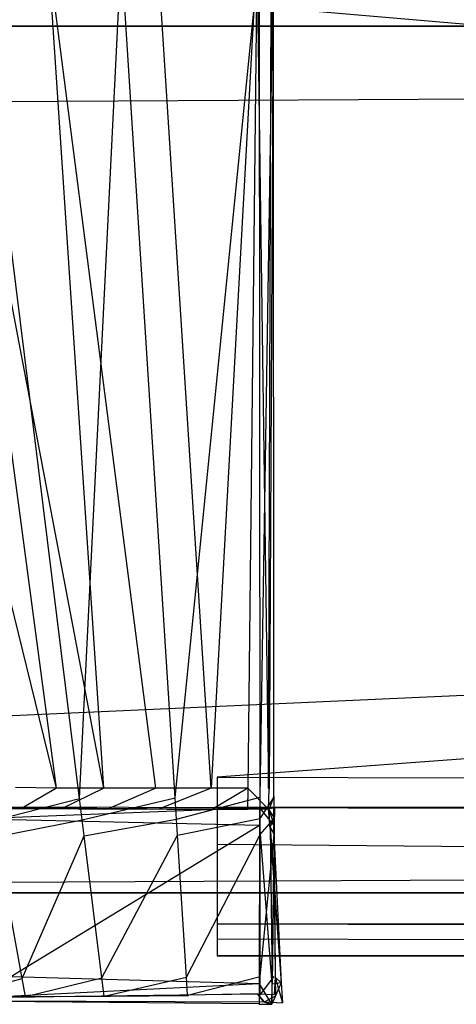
# Model space of a CAD drawing. Extents: x 0 to 0.35, y -0.337 to 0.
# Tile 3 of 18: x 0.05348 to 0.06306, y -0.33744 to -0.31585. Entities that reach past the tile are written whole.
import ezdxf

# ---------------------------------------------------------------- set-up
doc = ezdxf.new("R2010")
doc.units = 0
for name, color, linetype in [('L1_GRIFF_N_A81600__1___REPLACEM', 7, 'CONTINUOUS'), ('L2_GRIFF_N_A81600__0___REPLACEM', 7, 'CONTINUOUS'), ('L3_FRONT_N_A81600__0___REPLACEM', 7, 'CONTINUOUS')]:
    doc.layers.add(name, color=color, linetype=linetype)

msp = doc.modelspace()

# ---------------------------------------------------------------- linework, layer by layer
at = {"layer": 'L1_GRIFF_N_A81600__1___REPLACEM', "color": 254}
for points, invisible_edges in [([(0.057811, -0.332458, 0.576732), (0.290944, -0.315376, 0.570481), (0.057811, -0.315376, 0.570481), (0.057811, -0.332458, 0.576732)], 13), ([(0.290944, -0.315376, 0.570481), (0.057811, -0.332458, 0.576732), (0.290944, -0.332458, 0.576732), (0.290944, -0.315376, 0.570481)], 14), ([(0.057828, -0.31549, 0.567178), (0.290945, -0.335681, 0.574543), (0.057811, -0.335681, 0.574543), (0.057828, -0.31549, 0.567178)], 13), ([(0.290945, -0.335681, 0.574543), (0.057828, -0.31549, 0.567178), (0.290961, -0.31549, 0.567178), (0.290945, -0.335681, 0.574543)], 14), ([(0.290944, -0.333123, 0.576975), (0.057811, -0.332458, 0.576732), (0.057811, -0.333123, 0.576975), (0.290944, -0.333123, 0.576975)], 13), ([(0.057811, -0.332458, 0.576732), (0.290944, -0.333123, 0.576975), (0.290944, -0.332458, 0.576732), (0.057811, -0.332458, 0.576732)], 14), ([(0.057811, -0.333123, 0.578633), (0.290944, -0.333123, 0.576975), (0.057811, -0.333123, 0.576975), (0.057811, -0.333123, 0.578633)], 13), ([(0.290944, -0.333123, 0.576975), (0.057811, -0.333123, 0.578633), (0.290944, -0.333123, 0.578633), (0.290944, -0.333123, 0.576975)], 14), ([(0.290944, -0.333931, 0.578666), (0.057811, -0.333123, 0.578633), (0.057811, -0.333931, 0.578666), (0.290944, -0.333931, 0.578666)], 13), ([(0.057811, -0.333123, 0.578633), (0.290944, -0.333931, 0.578666), (0.290944, -0.333123, 0.578633), (0.057811, -0.333123, 0.578633)], 14), ([(0.290944, -0.336009, 0.578748), (0.057811, -0.333931, 0.578666), (0.057811, -0.336009, 0.578748), (0.290944, -0.336009, 0.578748)], 13), ([(0.057811, -0.333931, 0.578666), (0.290944, -0.336009, 0.578748), (0.290944, -0.333931, 0.578666), (0.057811, -0.333931, 0.578666)], 14), ([(0.057811, -0.335681, 0.574543), (0.290944, -0.336375, 0.574809), (0.057811, -0.336375, 0.574809), (0.057811, -0.335681, 0.574543)], 13), ([(0.290944, -0.336375, 0.574809), (0.057811, -0.335681, 0.574543), (0.290945, -0.335681, 0.574543), (0.290944, -0.336375, 0.574809)], 14), ([(0.290944, -0.336375, 0.578763), (0.057811, -0.336009, 0.578748), (0.057811, -0.336375, 0.578763), (0.290944, -0.336375, 0.578763)], 13), ([(0.057811, -0.336009, 0.578748), (0.290944, -0.336375, 0.578763), (0.290944, -0.336009, 0.578748), (0.057811, -0.336009, 0.578748)], 14), ([(0.290944, -0.336375, 0.578763), (0.057811, -0.336375, 0.578145), (0.290944, -0.336375, 0.578145), (0.290944, -0.336375, 0.578763)], 13), ([(0.057811, -0.336375, 0.578145), (0.290944, -0.336375, 0.578763), (0.057811, -0.336375, 0.578763), (0.057811, -0.336375, 0.578145)], 14), ([(0.290944, -0.336375, 0.578145), (0.057811, -0.336375, 0.575524), (0.290944, -0.336375, 0.575524), (0.290944, -0.336375, 0.578145)], 13), ([(0.057811, -0.336375, 0.575524), (0.290944, -0.336375, 0.578145), (0.057811, -0.336375, 0.578145), (0.057811, -0.336375, 0.575524)], 14), ([(0.290944, -0.336375, 0.575524), (0.057811, -0.336375, 0.574809), (0.290944, -0.336375, 0.574809), (0.290944, -0.336375, 0.575524)], 13), ([(0.057811, -0.336375, 0.574809), (0.290944, -0.336375, 0.575524), (0.057811, -0.336375, 0.575524), (0.057811, -0.336375, 0.574809)], 14)]:
    msp.add_3dface(points, dxfattribs=dict(at, invisible_edges=invisible_edges))
at = {"layer": 'L2_GRIFF_N_A81600__0___REPLACEM', "color": 254}
for points, invisible_edges in [([(0.054289, -0.332699, 0.578543), (0.051853, -0.314444, 0.572583), (0.049806, -0.314447, 0.574016), (0.054289, -0.332699, 0.578543)], 14), ([(0.054289, -0.332699, 0.578543), (0.049806, -0.314447, 0.574016), (0.053388, -0.33269, 0.579386), (0.054289, -0.332699, 0.578543)], 14), ([(0.055325, -0.332704, 0.57786), (0.054112, -0.314428, 0.571563), (0.051853, -0.314444, 0.572583), (0.055325, -0.332704, 0.57786)], 14), ([(0.055325, -0.332704, 0.57786), (0.051853, -0.314444, 0.572583), (0.054289, -0.332699, 0.578543), (0.055325, -0.332704, 0.57786)], 14), ([(0.055715, -0.314409, 0.566218), (0.054797, -0.332932, 0.573464), (0.052499, -0.314435, 0.567114), (0.055715, -0.314409, 0.566218)], 13), ([(0.052823, -0.332946, 0.574357), (0.052499, -0.314435, 0.567114), (0.054797, -0.332932, 0.573464), (0.052823, -0.332946, 0.574357)], 14), ([(0.056508, -0.314408, 0.570896), (0.054112, -0.314428, 0.571563), (0.056469, -0.332704, 0.577375), (0.056508, -0.314408, 0.570896)], 14), ([(0.056469, -0.332704, 0.577375), (0.054112, -0.314428, 0.571563), (0.055325, -0.332704, 0.57786), (0.056469, -0.332704, 0.577375)], 14), ([(0.054797, -0.332932, 0.573464), (0.055715, -0.314409, 0.566218), (0.056891, -0.332915, 0.572881), (0.054797, -0.332932, 0.573464)], 14), ([(0.058744, -0.314385, 0.565867), (0.056891, -0.332915, 0.572881), (0.055715, -0.314409, 0.566218), (0.058744, -0.314385, 0.565867)], 13), ([(0.057683, -0.332702, 0.577057), (0.056508, -0.314408, 0.570896), (0.056469, -0.332704, 0.577375), (0.057683, -0.332702, 0.577057)], 14), ([(0.057683, -0.332702, 0.577057), (0.058687, -0.314391, 0.570643), (0.056508, -0.314408, 0.570896), (0.057683, -0.332702, 0.577057)], 13), ([(0.056891, -0.332915, 0.572881), (0.058744, -0.314385, 0.565867), (0.058756, -0.3329, 0.572665), (0.056891, -0.332915, 0.572881)], 14), ([(0.058687, -0.314391, 0.570643), (0.057683, -0.332702, 0.577057), (0.058487, -0.332702, 0.576969), (0.058687, -0.314391, 0.570643)], 14), ([(0.058942, -0.332701, 0.57692), (0.058687, -0.314391, 0.570643), (0.058487, -0.332702, 0.576969), (0.058942, -0.332701, 0.57692)], 13), ([(0.058687, -0.314391, 0.570643), (0.058942, -0.332701, 0.57692), (0.058994, -0.314389, 0.570608), (0.058687, -0.314391, 0.570643)], 14), ([(0.059051, -0.314383, 0.565831), (0.058756, -0.3329, 0.572665), (0.058744, -0.314385, 0.565867), (0.059051, -0.314383, 0.565831)], 13), ([(0.058756, -0.3329, 0.572665), (0.059051, -0.314383, 0.565831), (0.059063, -0.332898, 0.572629), (0.058756, -0.3329, 0.572665)], 14), ([(0.058999, -0.314389, 0.570158), (0.058942, -0.332701, 0.57692), (0.058955, -0.332722, 0.576459), (0.058999, -0.314389, 0.570158)], 13), ([(0.058942, -0.332701, 0.57692), (0.058999, -0.314389, 0.570158), (0.058994, -0.314389, 0.570608), (0.058942, -0.332701, 0.57692)], 14), ([(0.059046, -0.314384, 0.566296), (0.058999, -0.314389, 0.570158), (0.058955, -0.332722, 0.576459), (0.059046, -0.314384, 0.566296)], 14), ([(0.059046, -0.314384, 0.566296), (0.058955, -0.332722, 0.576459), (0.059053, -0.332882, 0.572985), (0.059046, -0.314384, 0.566296)], 14), ([(0.059053, -0.332882, 0.572985), (0.059051, -0.314383, 0.565831), (0.059046, -0.314384, 0.566296), (0.059053, -0.332882, 0.572985)], 14), ([(0.059051, -0.314383, 0.565831), (0.059053, -0.332882, 0.572985), (0.059063, -0.332898, 0.572629), (0.059051, -0.314383, 0.565831)], 13), ([(0.053388, -0.33269, 0.579386), (0.052817, -0.333144, 0.580422), (0.053523, -0.33315, 0.579476), (0.053388, -0.33269, 0.579386)], 13), ([(0.053523, -0.33315, 0.579476), (0.054289, -0.332699, 0.578543), (0.053388, -0.33269, 0.579386), (0.053523, -0.33315, 0.579476)], 13), ([(0.054289, -0.332699, 0.578543), (0.053523, -0.33315, 0.579476), (0.054401, -0.333158, 0.578657), (0.054289, -0.332699, 0.578543)], 14), ([(0.054401, -0.333158, 0.578657), (0.055325, -0.332704, 0.57786), (0.054289, -0.332699, 0.578543), (0.054401, -0.333158, 0.578657)], 13), ([(0.055325, -0.332704, 0.57786), (0.054401, -0.333158, 0.578657), (0.055412, -0.333163, 0.577993), (0.055325, -0.332704, 0.57786)], 14), ([(0.055412, -0.333163, 0.577993), (0.056469, -0.332704, 0.577375), (0.055325, -0.332704, 0.57786), (0.055412, -0.333163, 0.577993)], 13), ([(0.056469, -0.332704, 0.577375), (0.055412, -0.333163, 0.577993), (0.056528, -0.333164, 0.577521), (0.056469, -0.332704, 0.577375)], 14), ([(0.056528, -0.333164, 0.577521), (0.057683, -0.332702, 0.577057), (0.056469, -0.332704, 0.577375), (0.056528, -0.333164, 0.577521)], 13), ([(0.057683, -0.332702, 0.577057), (0.056528, -0.333164, 0.577521), (0.057712, -0.333162, 0.577212), (0.057683, -0.332702, 0.577057)], 14), ([(0.057712, -0.333162, 0.577212), (0.058487, -0.332702, 0.576969), (0.057683, -0.332702, 0.577057), (0.057712, -0.333162, 0.577212)], 13), ([(0.058487, -0.332702, 0.576969), (0.057712, -0.333162, 0.577212), (0.058478, -0.333162, 0.577129), (0.058487, -0.332702, 0.576969)], 14), ([(0.058941, -0.333162, 0.577079), (0.058487, -0.332702, 0.576969), (0.058478, -0.333162, 0.577129), (0.058941, -0.333162, 0.577079)], 13), ([(0.058487, -0.332702, 0.576969), (0.058941, -0.333162, 0.577079), (0.058942, -0.332701, 0.57692), (0.058487, -0.332702, 0.576969)], 14), ([(0.058941, -0.333162, 0.577079), (0.058955, -0.332722, 0.576459), (0.058942, -0.332701, 0.57692), (0.058941, -0.333162, 0.577079)], 14), ([(0.058955, -0.332722, 0.576459), (0.058941, -0.333162, 0.577079), (0.058954, -0.333184, 0.576617), (0.058955, -0.332722, 0.576459)], 13), ([(0.058954, -0.333184, 0.576617), (0.059053, -0.332882, 0.572985), (0.058955, -0.332722, 0.576459), (0.058954, -0.333184, 0.576617)], 14), ([(0.054797, -0.332932, 0.573464), (0.052907, -0.333411, 0.574504), (0.052823, -0.332946, 0.574357), (0.054797, -0.332932, 0.573464)], 13), ([(0.052907, -0.333411, 0.574504), (0.054797, -0.332932, 0.573464), (0.054854, -0.333398, 0.573624), (0.052907, -0.333411, 0.574504)], 14), ([(0.056891, -0.332915, 0.572881), (0.054854, -0.333398, 0.573624), (0.054797, -0.332932, 0.573464), (0.056891, -0.332915, 0.572881)], 13), ([(0.054854, -0.333398, 0.573624), (0.056891, -0.332915, 0.572881), (0.05692, -0.33338, 0.573049), (0.054854, -0.333398, 0.573624)], 14), ([(0.058756, -0.3329, 0.572665), (0.05692, -0.33338, 0.573049), (0.056891, -0.332915, 0.572881), (0.058756, -0.3329, 0.572665)], 13), ([(0.05692, -0.33338, 0.573049), (0.058756, -0.3329, 0.572665), (0.058757, -0.333366, 0.572836), (0.05692, -0.33338, 0.573049)], 14), ([(0.059063, -0.332898, 0.572629), (0.058757, -0.333366, 0.572836), (0.058756, -0.3329, 0.572665), (0.059063, -0.332898, 0.572629)], 13), ([(0.058757, -0.333366, 0.572836), (0.059063, -0.332898, 0.572629), (0.059064, -0.333364, 0.5728), (0.058757, -0.333366, 0.572836)], 14), ([(0.059053, -0.332882, 0.572985), (0.058954, -0.333184, 0.576617), (0.059053, -0.333347, 0.573153), (0.059053, -0.332882, 0.572985)], 13), ([(0.059053, -0.333347, 0.573153), (0.059063, -0.332898, 0.572629), (0.059053, -0.332882, 0.572985), (0.059053, -0.333347, 0.573153)], 14), ([(0.059063, -0.332898, 0.572629), (0.059053, -0.333347, 0.573153), (0.059064, -0.333364, 0.5728), (0.059063, -0.332898, 0.572629)], 13), ([(0.052509, -0.33312, 0.599014), (0.05874, -0.33313, 0.598695), (0.052505, -0.33312, 0.598679), (0.052509, -0.33312, 0.599014)], 13), ([(0.05874, -0.33313, 0.598695), (0.058446, -0.333161, 0.577717), (0.052505, -0.33312, 0.598679), (0.05874, -0.33313, 0.598695)], 14), ([(0.052505, -0.33312, 0.598679), (0.058446, -0.333161, 0.577717), (0.056716, -0.333163, 0.578074), (0.052505, -0.33312, 0.598679)], 14), ([(0.052505, -0.33312, 0.598679), (0.056716, -0.333163, 0.578074), (0.053319, -0.333145, 0.580724), (0.052505, -0.33312, 0.598679)], 14), ([(0.052573, -0.333377, 0.599014), (0.058744, -0.33313, 0.599014), (0.052509, -0.33312, 0.599014), (0.052573, -0.333377, 0.599014)], 13), ([(0.05874, -0.33313, 0.598695), (0.052509, -0.33312, 0.599014), (0.058744, -0.33313, 0.599014), (0.05874, -0.33313, 0.598695)], 14), ([(0.058744, -0.33313, 0.599014), (0.052573, -0.333377, 0.599014), (0.058743, -0.333524, 0.599014), (0.058744, -0.33313, 0.599014)], 14), ([(0.052817, -0.333144, 0.580422), (0.053959, -0.33315, 0.579867), (0.053523, -0.33315, 0.579476), (0.052817, -0.333144, 0.580422)], 13), ([(0.053959, -0.33315, 0.579867), (0.052817, -0.333144, 0.580422), (0.053319, -0.333145, 0.580724), (0.053959, -0.33315, 0.579867)], 14), ([(0.053319, -0.333145, 0.580724), (0.054763, -0.333158, 0.579117), (0.053959, -0.33315, 0.579867), (0.053319, -0.333145, 0.580724)], 14), ([(0.053319, -0.333145, 0.580724), (0.056716, -0.333163, 0.578074), (0.054763, -0.333158, 0.579117), (0.053319, -0.333145, 0.580724)], 14), ([(0.053523, -0.33315, 0.579476), (0.054763, -0.333158, 0.579117), (0.054401, -0.333158, 0.578657), (0.053523, -0.33315, 0.579476)], 13), ([(0.054763, -0.333158, 0.579117), (0.053523, -0.33315, 0.579476), (0.053959, -0.33315, 0.579867), (0.054763, -0.333158, 0.579117)], 14), ([(0.054401, -0.333158, 0.578657), (0.055688, -0.333163, 0.578509), (0.055412, -0.333163, 0.577993), (0.054401, -0.333158, 0.578657)], 13), ([(0.055688, -0.333163, 0.578509), (0.054401, -0.333158, 0.578657), (0.054763, -0.333158, 0.579117), (0.055688, -0.333163, 0.578509)], 14), ([(0.054763, -0.333158, 0.579117), (0.056716, -0.333163, 0.578074), (0.055688, -0.333163, 0.578509), (0.054763, -0.333158, 0.579117)], 14), ([(0.055412, -0.333163, 0.577993), (0.056716, -0.333163, 0.578074), (0.056528, -0.333164, 0.577521), (0.055412, -0.333163, 0.577993)], 13), ([(0.056716, -0.333163, 0.578074), (0.055412, -0.333163, 0.577993), (0.055688, -0.333163, 0.578509), (0.056716, -0.333163, 0.578074)], 14), ([(0.056528, -0.333164, 0.577521), (0.057728, -0.333162, 0.577796), (0.057712, -0.333162, 0.577212), (0.056528, -0.333164, 0.577521)], 13), ([(0.057728, -0.333162, 0.577796), (0.056528, -0.333164, 0.577521), (0.056716, -0.333163, 0.578074), (0.057728, -0.333162, 0.577796)], 14), ([(0.056716, -0.333163, 0.578074), (0.058446, -0.333161, 0.577717), (0.057728, -0.333162, 0.577796), (0.056716, -0.333163, 0.578074)], 14), ([(0.057712, -0.333162, 0.577212), (0.058446, -0.333161, 0.577717), (0.058478, -0.333162, 0.577129), (0.057712, -0.333162, 0.577212)], 13), ([(0.058446, -0.333161, 0.577717), (0.057712, -0.333162, 0.577212), (0.057728, -0.333162, 0.577796), (0.058446, -0.333161, 0.577717)], 14), ([(0.05907, -0.333131, 0.598696), (0.058446, -0.333161, 0.577717), (0.05874, -0.33313, 0.598695), (0.05907, -0.333131, 0.598696)], 14), ([(0.058446, -0.333161, 0.577717), (0.05907, -0.333131, 0.598696), (0.058944, -0.333161, 0.577662), (0.058446, -0.333161, 0.577717)], 13), ([(0.058944, -0.333161, 0.577662), (0.058478, -0.333162, 0.577129), (0.058446, -0.333161, 0.577717), (0.058944, -0.333161, 0.577662)], 14), ([(0.058478, -0.333162, 0.577129), (0.058944, -0.333161, 0.577662), (0.058941, -0.333162, 0.577079), (0.058478, -0.333162, 0.577129)], 13), ([(0.058744, -0.33313, 0.599014), (0.05907, -0.333131, 0.598696), (0.05874, -0.33313, 0.598695), (0.058744, -0.33313, 0.599014)], 13), ([(0.059066, -0.333525, 0.599014), (0.058744, -0.33313, 0.599014), (0.058743, -0.333524, 0.599014), (0.059066, -0.333525, 0.599014)], 13), ([(0.058744, -0.33313, 0.599014), (0.059066, -0.333525, 0.599014), (0.059072, -0.33313, 0.599014), (0.058744, -0.33313, 0.599014)], 14), ([(0.05907, -0.333131, 0.598696), (0.058744, -0.33313, 0.599014), (0.059072, -0.33313, 0.599014), (0.05907, -0.333131, 0.598696)], 14), ([(0.058972, -0.33355, 0.577671), (0.058941, -0.333162, 0.577079), (0.058944, -0.333161, 0.577662), (0.058972, -0.33355, 0.577671)], 14), ([(0.058969, -0.333551, 0.577088), (0.058954, -0.333184, 0.576617), (0.058941, -0.333162, 0.577079), (0.058969, -0.333551, 0.577088)], 14), ([(0.058941, -0.333162, 0.577079), (0.058972, -0.33355, 0.577671), (0.058969, -0.333551, 0.577088), (0.058941, -0.333162, 0.577079)], 13), ([(0.05907, -0.333131, 0.598696), (0.059064, -0.333526, 0.598695), (0.058944, -0.333161, 0.577662), (0.05907, -0.333131, 0.598696)], 14), ([(0.058944, -0.333161, 0.577662), (0.059064, -0.333526, 0.598695), (0.058972, -0.33355, 0.577671), (0.058944, -0.333161, 0.577662)], 14), ([(0.058977, -0.333564, 0.576752), (0.059053, -0.333347, 0.573153), (0.058954, -0.333184, 0.576617), (0.058977, -0.333564, 0.576752)], 14), ([(0.058954, -0.333184, 0.576617), (0.058969, -0.333551, 0.577088), (0.058977, -0.333564, 0.576752), (0.058954, -0.333184, 0.576617)], 13), ([(0.05907, -0.333131, 0.598696), (0.059066, -0.333525, 0.599014), (0.059064, -0.333526, 0.598695), (0.05907, -0.333131, 0.598696)], 13), ([(0.059066, -0.333525, 0.599014), (0.05907, -0.333131, 0.598696), (0.059072, -0.33313, 0.599014), (0.059066, -0.333525, 0.599014)], 14), ([(0.053289, -0.336838, 0.599014), (0.058743, -0.333524, 0.599014), (0.052573, -0.333377, 0.599014), (0.053289, -0.336838, 0.599014)], 13), ([(0.054854, -0.333398, 0.573624), (0.052971, -0.333765, 0.574617), (0.052907, -0.333411, 0.574504), (0.054854, -0.333398, 0.573624)], 13), ([(0.052971, -0.333765, 0.574617), (0.054854, -0.333398, 0.573624), (0.054898, -0.333751, 0.573745), (0.052971, -0.333765, 0.574617)], 14), ([(0.05692, -0.33338, 0.573049), (0.054898, -0.333751, 0.573745), (0.054854, -0.333398, 0.573624), (0.05692, -0.33338, 0.573049)], 13), ([(0.054898, -0.333751, 0.573745), (0.05692, -0.33338, 0.573049), (0.056943, -0.333734, 0.573176), (0.054898, -0.333751, 0.573745)], 14), ([(0.058757, -0.333366, 0.572836), (0.056943, -0.333734, 0.573176), (0.05692, -0.33338, 0.573049), (0.058757, -0.333366, 0.572836)], 13), ([(0.056943, -0.333734, 0.573176), (0.058757, -0.333366, 0.572836), (0.058757, -0.33372, 0.572966), (0.056943, -0.333734, 0.573176)], 14), ([(0.059064, -0.333364, 0.5728), (0.058757, -0.33372, 0.572966), (0.058757, -0.333366, 0.572836), (0.059064, -0.333364, 0.5728)], 13), ([(0.058757, -0.33372, 0.572966), (0.059064, -0.333364, 0.5728), (0.059064, -0.333718, 0.57293), (0.058757, -0.33372, 0.572966)], 14), ([(0.059053, -0.333347, 0.573153), (0.058977, -0.333564, 0.576752), (0.059056, -0.333704, 0.573281), (0.059053, -0.333347, 0.573153)], 13), ([(0.059056, -0.333704, 0.573281), (0.059064, -0.333364, 0.5728), (0.059053, -0.333347, 0.573153), (0.059056, -0.333704, 0.573281)], 14), ([(0.059064, -0.333364, 0.5728), (0.059056, -0.333704, 0.573281), (0.059064, -0.333718, 0.57293), (0.059064, -0.333364, 0.5728)], 13), ([(0.058743, -0.333524, 0.599014), (0.053289, -0.336838, 0.599014), (0.058735, -0.336989, 0.599014), (0.058743, -0.333524, 0.599014)], 14), ([(0.058757, -0.33372, 0.572966), (0.057141, -0.336846, 0.574297), (0.056943, -0.333734, 0.573176), (0.058757, -0.33372, 0.572966)], 13), ([(0.057141, -0.336846, 0.574297), (0.058757, -0.33372, 0.572966), (0.058759, -0.336833, 0.574109), (0.057141, -0.336846, 0.574297)], 14), ([(0.059015, -0.336997, 0.599014), (0.058743, -0.333524, 0.599014), (0.058735, -0.336989, 0.599014), (0.059015, -0.336997, 0.599014)], 13), ([(0.058743, -0.333524, 0.599014), (0.059015, -0.336997, 0.599014), (0.059066, -0.333525, 0.599014), (0.058743, -0.333524, 0.599014)], 14), ([(0.059064, -0.333718, 0.57293), (0.058759, -0.336833, 0.574109), (0.058757, -0.33372, 0.572966), (0.059064, -0.333718, 0.57293)], 13), ([(0.058759, -0.336833, 0.574109), (0.059064, -0.333718, 0.57293), (0.059066, -0.336831, 0.574073), (0.058759, -0.336833, 0.574109)], 14), ([(0.058972, -0.33355, 0.577671), (0.059217, -0.336971, 0.577175), (0.058969, -0.333551, 0.577088), (0.058972, -0.33355, 0.577671)], 14), ([(0.058969, -0.333551, 0.577088), (0.059217, -0.336971, 0.577175), (0.058977, -0.333564, 0.576752), (0.058969, -0.333551, 0.577088)], 14), ([(0.059064, -0.333526, 0.598695), (0.059018, -0.336997, 0.598678), (0.058972, -0.33355, 0.577671), (0.059064, -0.333526, 0.598695)], 14), ([(0.058972, -0.33355, 0.577671), (0.059018, -0.336997, 0.598678), (0.059213, -0.336972, 0.577673), (0.058972, -0.33355, 0.577671)], 14), ([(0.059217, -0.336971, 0.577175), (0.058972, -0.33355, 0.577671), (0.059213, -0.336972, 0.577673), (0.059217, -0.336971, 0.577175)], 13), ([(0.058977, -0.333564, 0.576752), (0.059217, -0.336971, 0.577175), (0.059056, -0.333704, 0.573281), (0.058977, -0.333564, 0.576752)], 14), ([(0.059018, -0.336997, 0.598678), (0.059066, -0.333525, 0.599014), (0.059015, -0.336997, 0.599014), (0.059018, -0.336997, 0.598678)], 13), ([(0.059066, -0.333525, 0.599014), (0.059018, -0.336997, 0.598678), (0.059064, -0.333526, 0.598695), (0.059066, -0.333525, 0.599014)], 14), ([(0.059056, -0.333704, 0.573281), (0.059217, -0.336971, 0.577175), (0.059082, -0.336846, 0.574412), (0.059056, -0.333704, 0.573281)], 14), ([(0.059056, -0.333704, 0.573281), (0.059082, -0.336846, 0.574412), (0.059064, -0.333718, 0.57293), (0.059056, -0.333704, 0.573281)], 14), ([(0.059064, -0.333718, 0.57293), (0.059082, -0.336846, 0.574412), (0.059066, -0.336831, 0.574073), (0.059064, -0.333718, 0.57293)], 14), ([(0.05195, -0.336877, 0.576716), (0.052971, -0.333765, 0.574617), (0.053535, -0.336874, 0.575604), (0.05195, -0.336877, 0.576716)], 14), ([(0.054898, -0.333751, 0.573745), (0.053535, -0.336874, 0.575604), (0.052971, -0.333765, 0.574617), (0.054898, -0.333751, 0.573745)], 13), ([(0.053535, -0.336874, 0.575604), (0.054898, -0.333751, 0.573745), (0.055285, -0.336861, 0.574813), (0.053535, -0.336874, 0.575604)], 14), ([(0.056943, -0.333734, 0.573176), (0.055285, -0.336861, 0.574813), (0.054898, -0.333751, 0.573745), (0.056943, -0.333734, 0.573176)], 13), ([(0.055285, -0.336861, 0.574813), (0.056943, -0.333734, 0.573176), (0.057141, -0.336846, 0.574297), (0.055285, -0.336861, 0.574813)], 14), ([(0.053535, -0.336874, 0.575604), (0.052043, -0.337275, 0.576828), (0.05195, -0.336877, 0.576716), (0.053535, -0.336874, 0.575604)], 13), ([(0.052043, -0.337275, 0.576828), (0.053535, -0.336874, 0.575604), (0.053608, -0.337272, 0.575731), (0.052043, -0.337275, 0.576828)], 14), ([(0.053371, -0.337265, 0.599014), (0.058735, -0.336989, 0.599014), (0.053289, -0.336838, 0.599014), (0.053371, -0.337265, 0.599014)], 13), ([(0.055285, -0.336861, 0.574813), (0.053608, -0.337272, 0.575731), (0.053535, -0.336874, 0.575604), (0.055285, -0.336861, 0.574813)], 13), ([(0.053608, -0.337272, 0.575731), (0.055285, -0.336861, 0.574813), (0.055334, -0.337259, 0.57495), (0.053608, -0.337272, 0.575731)], 14), ([(0.057141, -0.336846, 0.574297), (0.055334, -0.337259, 0.57495), (0.055285, -0.336861, 0.574813), (0.057141, -0.336846, 0.574297)], 13), ([(0.055334, -0.337259, 0.57495), (0.057141, -0.336846, 0.574297), (0.057166, -0.337244, 0.57444), (0.055334, -0.337259, 0.57495)], 14), ([(0.058759, -0.336833, 0.574109), (0.057166, -0.337244, 0.57444), (0.057141, -0.336846, 0.574297), (0.058759, -0.336833, 0.574109)], 13), ([(0.057166, -0.337244, 0.57444), (0.058759, -0.336833, 0.574109), (0.058759, -0.337232, 0.574255), (0.057166, -0.337244, 0.57444)], 14), ([(0.059066, -0.336831, 0.574073), (0.058759, -0.337232, 0.574255), (0.058759, -0.336833, 0.574109), (0.059066, -0.336831, 0.574073)], 13), ([(0.058759, -0.337232, 0.574255), (0.059066, -0.336831, 0.574073), (0.059066, -0.337229, 0.574219), (0.058759, -0.337232, 0.574255)], 14), ([(0.059082, -0.336846, 0.574412), (0.059066, -0.337229, 0.574219), (0.059066, -0.336831, 0.574073), (0.059082, -0.336846, 0.574412)], 14), ([(0.059066, -0.337229, 0.574219), (0.059082, -0.336846, 0.574412), (0.059089, -0.337252, 0.574592), (0.059066, -0.337229, 0.574219)], 13), ([(0.059082, -0.336846, 0.574412), (0.059217, -0.336971, 0.577175), (0.059249, -0.337409, 0.577186), (0.059082, -0.336846, 0.574412)], 14), ([(0.059082, -0.336846, 0.574412), (0.059249, -0.337409, 0.577186), (0.059089, -0.337252, 0.574592), (0.059082, -0.336846, 0.574412)], 14), ([(0.058735, -0.336989, 0.599014), (0.053371, -0.337265, 0.599014), (0.058734, -0.337433, 0.599014), (0.058735, -0.336989, 0.599014)], 14), ([(0.059008, -0.337441, 0.599014), (0.058735, -0.336989, 0.599014), (0.058734, -0.337433, 0.599014), (0.059008, -0.337441, 0.599014)], 13), ([(0.058735, -0.336989, 0.599014), (0.059008, -0.337441, 0.599014), (0.059015, -0.336997, 0.599014), (0.058735, -0.336989, 0.599014)], 14), ([(0.059012, -0.337441, 0.598677), (0.059015, -0.336997, 0.599014), (0.059008, -0.337441, 0.599014), (0.059012, -0.337441, 0.598677)], 13), ([(0.059213, -0.336972, 0.577673), (0.059018, -0.336997, 0.598678), (0.059012, -0.337441, 0.598677), (0.059213, -0.336972, 0.577673)], 14), ([(0.059213, -0.336972, 0.577673), (0.059012, -0.337441, 0.598677), (0.059244, -0.33741, 0.577684), (0.059213, -0.336972, 0.577673)], 14), ([(0.059015, -0.336997, 0.599014), (0.059012, -0.337441, 0.598677), (0.059018, -0.336997, 0.598678), (0.059015, -0.336997, 0.599014)], 14), ([(0.059213, -0.336972, 0.577673), (0.059249, -0.337409, 0.577186), (0.059217, -0.336971, 0.577175), (0.059213, -0.336972, 0.577673)], 14), ([(0.059249, -0.337409, 0.577186), (0.059213, -0.336972, 0.577673), (0.059244, -0.33741, 0.577684), (0.059249, -0.337409, 0.577186)], 13), ([(0.04867, -0.337344, 0.598708), (0.058696, -0.337214, 0.574663), (0.058839, -0.337389, 0.577694), (0.04867, -0.337344, 0.598708)], 14), ([(0.04867, -0.337344, 0.598708), (0.049938, -0.337274, 0.57994), (0.058696, -0.337214, 0.574663), (0.04867, -0.337344, 0.598708)], 14), ([(0.053371, -0.337265, 0.599014), (0.04867, -0.337344, 0.598708), (0.058734, -0.337433, 0.599014), (0.053371, -0.337265, 0.599014)], 14), ([(0.058734, -0.337433, 0.599014), (0.04867, -0.337344, 0.598708), (0.05873, -0.337435, 0.598677), (0.058734, -0.337433, 0.599014)], 14), ([(0.04867, -0.337344, 0.598708), (0.058839, -0.337389, 0.577694), (0.05873, -0.337435, 0.598677), (0.04867, -0.337344, 0.598708)], 14), ([(0.049938, -0.337274, 0.57994), (0.0523, -0.337278, 0.577134), (0.058696, -0.337214, 0.574663), (0.049938, -0.337274, 0.57994)], 14), ([(0.053806, -0.337275, 0.576078), (0.052043, -0.337275, 0.576828), (0.053608, -0.337272, 0.575731), (0.053806, -0.337275, 0.576078)], 13), ([(0.052043, -0.337275, 0.576828), (0.053806, -0.337275, 0.576078), (0.0523, -0.337278, 0.577134), (0.052043, -0.337275, 0.576828)], 14), ([(0.0523, -0.337278, 0.577134), (0.05547, -0.337262, 0.575325), (0.058696, -0.337214, 0.574663), (0.0523, -0.337278, 0.577134)], 14), ([(0.0523, -0.337278, 0.577134), (0.053806, -0.337275, 0.576078), (0.05547, -0.337262, 0.575325), (0.0523, -0.337278, 0.577134)], 14), ([(0.05547, -0.337262, 0.575325), (0.053608, -0.337272, 0.575731), (0.055334, -0.337259, 0.57495), (0.05547, -0.337262, 0.575325)], 13), ([(0.053608, -0.337272, 0.575731), (0.05547, -0.337262, 0.575325), (0.053806, -0.337275, 0.576078), (0.053608, -0.337272, 0.575731)], 14), ([(0.057185, -0.337248, 0.574839), (0.055334, -0.337259, 0.57495), (0.057166, -0.337244, 0.57444), (0.057185, -0.337248, 0.574839)], 13), ([(0.055334, -0.337259, 0.57495), (0.057185, -0.337248, 0.574839), (0.05547, -0.337262, 0.575325), (0.055334, -0.337259, 0.57495)], 14), ([(0.05547, -0.337262, 0.575325), (0.057185, -0.337248, 0.574839), (0.058696, -0.337214, 0.574663), (0.05547, -0.337262, 0.575325)], 14), ([(0.057185, -0.337248, 0.574839), (0.057166, -0.337244, 0.57444), (0.058696, -0.337214, 0.574663), (0.057185, -0.337248, 0.574839)], 14), ([(0.058696, -0.337214, 0.574663), (0.057166, -0.337244, 0.57444), (0.058759, -0.337232, 0.574255), (0.058696, -0.337214, 0.574663)], 14), ([(0.058696, -0.337214, 0.574663), (0.058759, -0.337232, 0.574255), (0.059066, -0.337229, 0.574219), (0.058696, -0.337214, 0.574663)], 14), ([(0.058852, -0.337388, 0.577197), (0.058696, -0.337214, 0.574663), (0.059089, -0.337252, 0.574592), (0.058852, -0.337388, 0.577197)], 14), ([(0.058696, -0.337214, 0.574663), (0.059066, -0.337229, 0.574219), (0.059089, -0.337252, 0.574592), (0.058696, -0.337214, 0.574663)], 14), ([(0.058839, -0.337389, 0.577694), (0.058696, -0.337214, 0.574663), (0.058852, -0.337388, 0.577197), (0.058839, -0.337389, 0.577694)], 14), ([(0.058839, -0.337389, 0.577694), (0.059012, -0.337441, 0.598677), (0.05873, -0.337435, 0.598677), (0.058839, -0.337389, 0.577694)], 14), ([(0.058852, -0.337388, 0.577197), (0.059244, -0.33741, 0.577684), (0.058839, -0.337389, 0.577694), (0.058852, -0.337388, 0.577197)], 14), ([(0.059012, -0.337441, 0.598677), (0.058839, -0.337389, 0.577694), (0.059244, -0.33741, 0.577684), (0.059012, -0.337441, 0.598677)], 13), ([(0.058852, -0.337388, 0.577197), (0.059089, -0.337252, 0.574592), (0.059249, -0.337409, 0.577186), (0.058852, -0.337388, 0.577197)], 14), ([(0.059244, -0.33741, 0.577684), (0.058852, -0.337388, 0.577197), (0.059249, -0.337409, 0.577186), (0.059244, -0.33741, 0.577684)], 13), ([(0.05873, -0.337435, 0.598677), (0.059008, -0.337441, 0.599014), (0.058734, -0.337433, 0.599014), (0.05873, -0.337435, 0.598677)], 14), ([(0.059008, -0.337441, 0.599014), (0.05873, -0.337435, 0.598677), (0.059012, -0.337441, 0.598677), (0.059008, -0.337441, 0.599014)], 13)]:
    msp.add_3dface(points, dxfattribs=dict(at, invisible_edges=invisible_edges))
at = {"layer": 'L3_FRONT_N_A81600__0___REPLACEM', "color": 8}
for points, invisible_edges in [([(0.003722, -0.316, 0.00371), (0.346193, -0.316, 0.002), (0.003722, -0.316, 0.002), (0.003722, -0.316, 0.00371)], 13), ([(0.346193, -0.316, 0.002), (0.003722, -0.316, 0.00371), (0.346193, -0.316, 0.00371), (0.346193, -0.316, 0.002)], 14), ([(0.003722, -0.316, 0.596586), (0.346193, -0.316, 0.00371), (0.003722, -0.316, 0.00371), (0.003722, -0.316, 0.596586)], 13), ([(0.346193, -0.316, 0.00371), (0.003722, -0.316, 0.596586), (0.049602, -0.316, 0.571935), (0.346193, -0.316, 0.00371)], 10), ([(0.346193, -0.316, 0.002), (0.003722, -0.317928, 0.002), (0.003722, -0.316, 0.002), (0.346193, -0.316, 0.002)], 13), ([(0.003722, -0.317928, 0.002), (0.346193, -0.316, 0.002), (0.346193, -0.317928, 0.002), (0.003722, -0.317928, 0.002)], 14), ([(0.346193, -0.316, 0.00371), (0.049602, -0.316, 0.571935), (0.052527, -0.316, 0.570372), (0.346193, -0.316, 0.00371)], 13), ([(0.346193, -0.316, 0.00371), (0.052527, -0.316, 0.570372), (0.0557, -0.316, 0.56941), (0.346193, -0.316, 0.00371)], 10), ([(0.346193, -0.316, 0.00371), (0.0557, -0.316, 0.56941), (0.057342, -0.316, 0.569166), (0.346193, -0.316, 0.00371)], 13), ([(0.346193, -0.316, 0.00371), (0.057342, -0.316, 0.569166), (0.291, -0.316, 0.569085), (0.346193, -0.316, 0.00371)], 10), ([(0.346193, -0.317928, 0.002), (0.003722, -0.333345, 0.002), (0.003722, -0.317928, 0.002), (0.346193, -0.317928, 0.002)], 13), ([(0.003722, -0.333345, 0.002), (0.346193, -0.317928, 0.002), (0.346193, -0.333345, 0.002), (0.003722, -0.333345, 0.002)], 14), ([(0.346193, -0.333345, 0.002), (0.003722, -0.335, 0.002), (0.003722, -0.333345, 0.002), (0.346193, -0.333345, 0.002)], 13), ([(0.003722, -0.335, 0.002), (0.346193, -0.333345, 0.002), (0.346193, -0.335, 0.002), (0.003722, -0.335, 0.002)], 14), ([(0.346193, -0.335, 0.596382), (0.003722, -0.335, 0.00371), (0.346193, -0.335, 0.00371), (0.346193, -0.335, 0.596382)], 13), ([(0.003722, -0.335, 0.00371), (0.346193, -0.335, 0.596382), (0.294827, -0.335, 0.576761), (0.003722, -0.335, 0.00371)], 10), ([(0.003722, -0.335, 0.00371), (0.294827, -0.335, 0.576761), (0.292951, -0.335, 0.576192), (0.003722, -0.335, 0.00371)], 13), ([(0.003722, -0.335, 0.00371), (0.292951, -0.335, 0.576192), (0.291, -0.335, 0.576), (0.003722, -0.335, 0.00371)], 10), ([(0.003722, -0.335, 0.00371), (0.055173, -0.335, 0.576761), (0.003722, -0.335, 0.596586), (0.003722, -0.335, 0.00371)], 10), ([(0.055173, -0.335, 0.576761), (0.003722, -0.335, 0.00371), (0.057049, -0.335, 0.576192), (0.055173, -0.335, 0.576761)], 13), ([(0.057049, -0.335, 0.576192), (0.003722, -0.335, 0.00371), (0.059, -0.335, 0.576), (0.057049, -0.335, 0.576192)], 10), ([(0.059, -0.335, 0.576), (0.003722, -0.335, 0.00371), (0.291, -0.335, 0.576), (0.059, -0.335, 0.576)], 15), ([(0.003722, -0.335, 0.596586), (0.055173, -0.335, 0.576761), (0.053444, -0.335, 0.577685), (0.003722, -0.335, 0.596586)], 15), ([(0.346193, -0.335, 0.00371), (0.003722, -0.335, 0.002), (0.346193, -0.335, 0.002), (0.346193, -0.335, 0.00371)], 13), ([(0.003722, -0.335, 0.002), (0.346193, -0.335, 0.00371), (0.003722, -0.335, 0.00371), (0.003722, -0.335, 0.002)], 14)]:
    msp.add_3dface(points, dxfattribs=dict(at, invisible_edges=invisible_edges))

doc.saveas('drawing.dxf')
